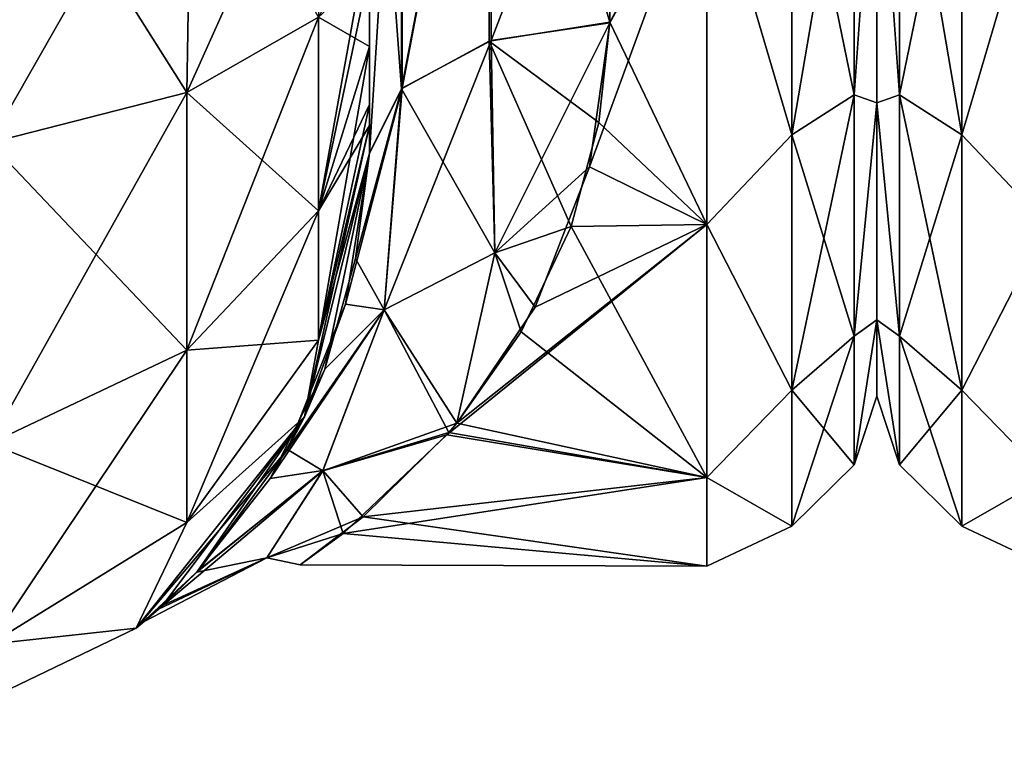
# Model space of a CAD drawing. Extents: x -23 to 470, y -1800 to 0.
# Tile 19 of 198: x 74 to 95, y -1800 to -1785. Entities that reach past the tile are written whole.
import ezdxf

# ---------------------------------------------------------------- set-up
doc = ezdxf.new("R2010")
doc.units = 0
doc.header["$LTSCALE"] = 66.825
for name, color, linetype in [('11', 7, 'CONTINUOUS'), ('12', 7, 'CONTINUOUS'), ('125', 7, 'CONTINUOUS'), ('44', 7, 'CONTINUOUS'), ('45', 7, 'CONTINUOUS'), ('46', 7, 'CONTINUOUS'), ('55', 7, 'CONTINUOUS'), ('56', 7, 'CONTINUOUS'), ('59', 7, 'CONTINUOUS'), ('62', 7, 'CONTINUOUS'), ('78', 7, 'CONTINUOUS'), ('9', 7, 'CONTINUOUS')]:
    doc.layers.add(name, color=color, linetype=linetype)

msp = doc.modelspace()

# ---------------------------------------------------------------- linework, layer by layer
at = {"layer": '11', "linetype": 'CONTINUOUS'}
for points in [[(92, -1751.5, 0), (92, -1753.067, 7.855), (92, -1790.933, 7.854), (92, -1751.5, 0)], [(92, -1753.067, -7.854), (92, -1751.5, 0), (92, -1792.5, 0), (92, -1753.067, -7.854)], [(92, -1792.5, 0), (92, -1751.5, 0), (92, -1790.933, 7.854), (92, -1792.5, 0)], [(92, -1753.067, 7.855), (92, -1757.536, 14.522), (92, -1790.933, 7.854), (92, -1753.067, 7.855)], [(92, -1757.536, -14.522), (92, -1753.067, -7.854), (92, -1786.464, -14.522), (92, -1757.536, -14.522)], [(92, -1786.464, -14.522), (92, -1753.067, -7.854), (92, -1790.933, -7.855), (92, -1786.464, -14.522)], [(92, -1790.933, -7.855), (92, -1753.067, -7.854), (92, -1792.5, 0), (92, -1790.933, -7.855)], [(92, -1757.536, 14.522), (92, -1764.234, 18.966), (92, -1786.464, 14.522), (92, -1757.536, 14.522)], [(92, -1790.933, 7.854), (92, -1757.536, 14.522), (92, -1786.464, 14.522), (92, -1790.933, 7.854)], [(92, -1779.766, -18.966), (92, -1757.536, -14.522), (92, -1786.464, -14.522), (92, -1779.766, -18.966)], [(92, -1786.464, 14.522), (92, -1764.234, 18.966), (92, -1779.765, 18.966), (92, -1786.464, 14.522)]]:
    msp.add_3dface(points, dxfattribs=at)
at = {"layer": '12', "linetype": 'CONTINUOUS'}
for points in [[(86.5, -1784.819, 20.289), (88.5, -1781.184, 22.173), (86.553, -1778.684, 23.05), (86.5, -1784.819, 20.289)], [(86.553, -1778.685, -23.05), (88.5, -1781.184, -22.173), (86.5, -1784.808, -20.297), (86.553, -1778.685, -23.05)], [(88.5, -1788.971, 16.971), (88.5, -1781.184, 22.173), (86.083, -1787.78, 18.083), (88.5, -1788.971, 16.971)], [(86.083, -1787.78, 18.083), (88.5, -1781.184, 22.173), (86.5, -1784.819, 20.289), (86.083, -1787.78, 18.083)], [(88.5, -1781.184, -22.173), (88.5, -1788.971, -16.971), (86.5, -1784.808, -20.297), (88.5, -1781.184, -22.173)], [(86.5, -1784.808, -20.297), (88.5, -1788.971, -16.971), (86.275, -1786.869, -18.839), (86.5, -1784.808, -20.297)], [(86.275, -1786.869, -18.839), (88.5, -1788.971, -16.971), (85.705, -1789.007, -16.934), (86.275, -1786.869, -18.839)], [(84.96, -1790.673, 15.077), (88.5, -1788.971, 16.971), (86.083, -1787.78, 18.083), (84.96, -1790.673, 15.077)], [(88.5, -1794.173, 9.184), (88.5, -1788.971, 16.971), (83.141, -1793.3, 11.059), (88.5, -1794.173, 9.184)], [(83.141, -1793.3, 11.059), (88.5, -1788.971, 16.971), (83.352, -1793.055, 11.519), (83.141, -1793.3, 11.059)], [(83.352, -1793.055, 11.519), (88.5, -1788.971, 16.971), (84.96, -1790.673, 15.077), (83.352, -1793.055, 11.519)], [(85.705, -1789.007, -16.934), (88.5, -1794.173, -9.184), (84.676, -1791.181, -14.426), (85.705, -1789.007, -16.934)], [(88.5, -1788.971, -16.971), (88.5, -1794.173, -9.184), (85.705, -1789.007, -16.934), (88.5, -1788.971, -16.971)], [(84.676, -1791.181, -14.426), (88.5, -1794.173, -9.184), (83.349, -1793.06, -11.511), (84.676, -1791.181, -14.426)], [(83.349, -1793.06, -11.511), (88.5, -1794.173, -9.184), (83.185, -1793.252, -11.152), (83.349, -1793.06, -11.511)], [(81.008, -1795.33, 5.63), (88.5, -1794.173, 9.184), (83.141, -1793.3, 11.059), (81.008, -1795.33, 5.63)], [(83.185, -1793.252, -11.152), (88.5, -1794.173, -9.184), (81.423, -1794.988, -6.895), (83.185, -1793.252, -11.152)], [(88.5, -1796, 0), (88.5, -1794.173, 9.184), (81.008, -1795.33, 5.63), (88.5, -1796, 0)], [(88.5, -1794.173, -9.184), (88.5, -1796, 0), (81.423, -1794.988, -6.895), (88.5, -1794.173, -9.184)], [(81.423, -1794.988, -6.895), (88.5, -1796, 0), (80.126, -1795.97, -1.192), (81.423, -1794.988, -6.895)], [(80.126, -1795.97, -1.192), (88.5, -1796, 0), (81.008, -1795.33, 5.63), (80.126, -1795.97, -1.192)]]:
    msp.add_3dface(points, dxfattribs=at)
at = {"layer": '125', "linetype": 'CONTINUOUS'}
for points in [[(92.469, -1779.61, 20.908), (92, -1779.766, 18.966), (92.469, -1786.302, 17.044), (92.469, -1779.61, 20.908)], [(92.469, -1786.302, -17.044), (92, -1779.765, -18.966), (92.469, -1779.61, -20.908), (92.469, -1786.302, -17.044)], [(93.752, -1787.126, -18.027), (92.469, -1779.61, -20.908), (93.752, -1780.048, -22.113), (93.752, -1787.126, -18.027)], [(92.469, -1786.302, -17.044), (92.469, -1779.61, -20.908), (93.752, -1787.126, -18.027), (92.469, -1786.302, -17.044)], [(92.469, -1779.61, 20.908), (92.469, -1786.302, 17.044), (93.752, -1780.048, 22.113), (92.469, -1779.61, 20.908)], [(92, -1786.464, -14.522), (92, -1779.765, -18.966), (92.469, -1786.302, -17.044), (92, -1786.464, -14.522)], [(92, -1779.766, 18.966), (92, -1786.464, 14.522), (92.469, -1786.302, 17.044), (92, -1779.766, 18.966)], [(93.752, -1780.048, 22.113), (92.469, -1786.302, 17.044), (93.752, -1787.126, 18.027), (93.752, -1780.048, 22.113)], [(95.5, -1781.184, -22.173), (93.752, -1787.126, -18.027), (93.752, -1780.048, -22.113), (95.5, -1781.184, -22.173)], [(95.5, -1781.184, 22.173), (93.752, -1780.048, 22.113), (93.752, -1787.126, 18.027), (95.5, -1781.184, 22.173)], [(95.5, -1781.184, -22.173), (95.5, -1788.971, -16.971), (93.752, -1787.126, -18.027), (95.5, -1781.184, -22.173)], [(95.5, -1788.971, 16.971), (95.5, -1781.184, 22.173), (93.752, -1787.126, 18.027), (95.5, -1788.971, 16.971)], [(92.469, -1786.302, 17.044), (92, -1786.464, 14.522), (92.469, -1791.269, 11.125), (92.469, -1786.302, 17.044)], [(92.469, -1791.269, -11.125), (92, -1786.464, -14.522), (92.469, -1786.302, -17.044), (92.469, -1791.269, -11.125)], [(93.752, -1792.379, -11.766), (92.469, -1786.302, -17.044), (93.752, -1787.126, -18.027), (93.752, -1792.379, -11.766)], [(92.469, -1791.269, -11.125), (92.469, -1786.302, -17.044), (93.752, -1792.379, -11.766), (92.469, -1791.269, -11.125)], [(92.469, -1786.302, 17.044), (92.469, -1791.269, 11.125), (93.752, -1787.126, 18.027), (92.469, -1786.302, 17.044)], [(92, -1786.464, 14.522), (92, -1790.933, 7.855), (92.469, -1791.269, 11.125), (92, -1786.464, 14.522)], [(92, -1790.933, -7.854), (92, -1786.464, -14.522), (92.469, -1791.269, -11.125), (92, -1790.933, -7.854)], [(93.752, -1787.126, 18.027), (92.469, -1791.269, 11.125), (93.752, -1792.379, 11.766), (93.752, -1787.126, 18.027)], [(95.5, -1788.971, -16.971), (93.752, -1792.379, -11.766), (93.752, -1787.126, -18.027), (95.5, -1788.971, -16.971)], [(95.5, -1788.971, 16.971), (93.752, -1787.126, 18.027), (93.752, -1792.379, 11.766), (95.5, -1788.971, 16.971)], [(95.5, -1788.971, -16.971), (95.5, -1794.173, -9.184), (93.752, -1792.379, -11.766), (95.5, -1788.971, -16.971)], [(95.5, -1794.173, 9.184), (95.5, -1788.971, 16.971), (93.752, -1792.379, 11.766), (95.5, -1794.173, 9.184)], [(92, -1790.933, 7.855), (92, -1792.5, 0), (92.469, -1793.912, 3.864), (92, -1790.933, 7.855)], [(92.469, -1791.269, 11.125), (92, -1790.933, 7.855), (92.469, -1793.912, 3.864), (92.469, -1791.269, 11.125)], [(92, -1792.5, 0), (92, -1790.933, -7.854), (92.469, -1793.912, -3.864), (92, -1792.5, 0)], [(92.469, -1793.912, -3.864), (92, -1790.933, -7.854), (92.469, -1791.269, -11.125), (92.469, -1793.912, -3.864)], [(93.752, -1795.175, -4.086), (92.469, -1791.269, -11.125), (93.752, -1792.379, -11.766), (93.752, -1795.175, -4.086)], [(92.469, -1793.912, -3.864), (92.469, -1791.269, -11.125), (93.752, -1795.175, -4.086), (92.469, -1793.912, -3.864)], [(92.469, -1791.269, 11.125), (92.469, -1793.912, 3.864), (93.752, -1792.379, 11.766), (92.469, -1791.269, 11.125)], [(92.469, -1793.912, 3.864), (92, -1792.5, 0), (92.469, -1793.912, -3.864), (92.469, -1793.912, 3.864)], [(93.752, -1792.379, 11.766), (92.469, -1793.912, 3.864), (93.752, -1795.175, 4.086), (93.752, -1792.379, 11.766)], [(95.5, -1794.173, -9.184), (93.752, -1795.175, -4.086), (93.752, -1792.379, -11.766), (95.5, -1794.173, -9.184)], [(95.5, -1794.173, 9.184), (93.752, -1792.379, 11.766), (93.752, -1795.175, 4.086), (95.5, -1794.173, 9.184)], [(93.752, -1795.175, 4.086), (92.469, -1793.912, -3.864), (93.752, -1795.175, -4.086), (93.752, -1795.175, 4.086)], [(92.469, -1793.912, 3.864), (92.469, -1793.912, -3.864), (93.752, -1795.175, 4.086), (92.469, -1793.912, 3.864)], [(95.5, -1794.173, -9.184), (95.5, -1796, 0), (93.752, -1795.175, -4.086), (95.5, -1794.173, -9.184)], [(95.5, -1796, 0), (95.5, -1794.173, 9.184), (93.752, -1795.175, 4.086), (95.5, -1796, 0)], [(95.5, -1796, 0), (93.752, -1795.175, 4.086), (93.752, -1795.175, -4.086), (95.5, -1796, 0)]]:
    msp.add_3dface(points, dxfattribs=at)
at = {"layer": '44', "linetype": 'CONTINUOUS'}
for points in [[(77.789, -1786.253, 48.595), (73.834, -1780, 52.548), (73.734, -1787.29, 51.099), (77.789, -1786.253, 48.595)], [(77.889, -1780, 49.839), (73.834, -1780, 52.548), (77.789, -1786.253, 48.595), (77.889, -1780, 49.839)], [(80.498, -1784.701, 44.849), (77.889, -1780, 49.839), (77.789, -1786.253, 48.595), (80.498, -1784.701, 44.849)], [(81.55, -1785.305, 38.801), (81.55, -1783.734, 40), (80.498, -1784.701, 44.849), (81.55, -1785.305, 38.801)], [(80.498, -1784.701, 44.849), (77.789, -1786.253, 48.595), (80.498, -1788.689, 42.182), (80.498, -1784.701, 44.849)], [(81.55, -1785.305, 38.801), (80.498, -1784.701, 44.849), (80.498, -1788.689, 42.182), (81.55, -1785.305, 38.801)], [(81.55, -1786.5, 37.234), (81.55, -1785.305, 38.801), (80.498, -1788.689, 42.182), (81.55, -1786.5, 37.234)], [(77.789, -1786.253, 48.595), (73.734, -1787.29, 51.099), (77.789, -1791.558, 45.049), (77.789, -1786.253, 48.595)], [(77.789, -1786.253, 48.595), (77.789, -1791.558, 45.049), (80.498, -1788.689, 42.182), (77.789, -1786.253, 48.595)], [(81.55, -1786.933, 36.36), (81.55, -1786.5, 37.234), (80.498, -1788.689, 42.182), (81.55, -1786.933, 36.36)], [(81.55, -1787.5, 33.5), (81.55, -1786.933, 36.36), (80.498, -1791.352, 38.192), (81.55, -1787.5, 33.5)], [(80.498, -1791.352, 38.192), (81.55, -1786.933, 36.36), (80.498, -1788.689, 42.182), (80.498, -1791.352, 38.192)], [(73.734, -1787.29, 51.099), (73.734, -1793.475, 46.964), (77.789, -1791.558, 45.049), (73.734, -1787.29, 51.099)], [(80.212, -1792.924, 33.5), (81.55, -1787.5, 33.5), (80.498, -1791.352, 38.192), (80.212, -1792.924, 33.5)], [(77.789, -1791.558, 45.049), (80.498, -1791.352, 38.192), (80.498, -1788.689, 42.182), (77.789, -1791.558, 45.049)], [(77.789, -1795.1, 39.741), (80.212, -1792.924, 33.5), (80.498, -1791.352, 38.192), (77.789, -1795.1, 39.741)], [(77.789, -1795.1, 39.741), (80.498, -1791.352, 38.192), (77.789, -1791.558, 45.049), (77.789, -1795.1, 39.741)], [(73.734, -1793.475, 46.964), (77.789, -1795.1, 39.741), (77.789, -1791.558, 45.049), (73.734, -1793.475, 46.964)], [(76.744, -1797.273, 33.5), (80.212, -1792.924, 33.5), (77.789, -1795.1, 39.741), (76.744, -1797.273, 33.5)], [(73.734, -1797.604, 40.776), (77.789, -1795.1, 39.741), (73.734, -1793.475, 46.964), (73.734, -1797.604, 40.776)], [(73.734, -1797.604, 40.776), (76.744, -1797.273, 33.5), (77.789, -1795.1, 39.741), (73.734, -1797.604, 40.776)], [(71.732, -1799.687, 33.5), (76.744, -1797.273, 33.5), (73.734, -1797.604, 40.776), (71.732, -1799.687, 33.5)]]:
    msp.add_3dface(points, dxfattribs=at)
at = {"layer": '45', "linetype": 'CONTINUOUS'}
for points in [[(81.55, -1787.5, 24.51), (81.55, -1787.5, 33.5), (80.212, -1792.924, 33.5), (81.55, -1787.5, 24.51)], [(81.55, -1787.5, 24.51), (80.212, -1792.924, 33.5), (81.057, -1790.609, 21.139), (81.55, -1787.5, 24.51)], [(80.212, -1792.924, -33.5), (81.55, -1787.5, -33.5), (80.634, -1791.943, -19.216), (80.212, -1792.924, -33.5)], [(80.634, -1791.943, -19.216), (81.55, -1787.5, -33.5), (81.261, -1789.666, -22.306), (80.634, -1791.943, -19.216)], [(81.55, -1787.5, -33.5), (81.55, -1787.5, -24.51), (81.261, -1789.666, -22.306), (81.55, -1787.5, -33.5)], [(81.057, -1790.609, 21.139), (80.212, -1792.924, 33.5), (79.862, -1793.597, 16.228), (81.057, -1790.609, 21.139)], [(79.505, -1794.196, -14.911), (80.212, -1792.924, -33.5), (80.634, -1791.943, -19.216), (79.505, -1794.196, -14.911)], [(76.744, -1797.273, -33.5), (80.212, -1792.924, -33.5), (77.289, -1796.812, -5.162), (76.744, -1797.273, -33.5)], [(80.212, -1792.924, 33.5), (76.744, -1797.273, 33.5), (79.862, -1793.597, 16.228), (80.212, -1792.924, 33.5)], [(77.289, -1796.812, -5.162), (80.212, -1792.924, -33.5), (77.996, -1796.127, -8.978), (77.289, -1796.812, -5.162)], [(77.996, -1796.127, -8.978), (80.212, -1792.924, -33.5), (79.505, -1794.196, -14.911), (77.996, -1796.127, -8.978)], [(79.862, -1793.597, 16.228), (76.744, -1797.273, 33.5), (78.051, -1796.069, 9.237), (79.862, -1793.597, 16.228)], [(78.051, -1796.069, 9.237), (76.744, -1797.273, 33.5), (77.206, -1796.886, 4.562), (78.051, -1796.069, 9.237)], [(76.912, -1797.136, -0.553), (76.744, -1797.273, -33.5), (77.289, -1796.812, -5.162), (76.912, -1797.136, -0.553)], [(77.206, -1796.886, 4.562), (76.744, -1797.273, 33.5), (76.912, -1797.136, -0.553), (77.206, -1796.886, 4.562)], [(76.744, -1797.273, 33.5), (76.744, -1797.273, -33.5), (76.912, -1797.136, -0.553), (76.744, -1797.273, 33.5)], [(71.732, -1799.687, -33.5), (76.744, -1797.273, -33.5), (71.732, -1799.687, 33.5), (71.732, -1799.687, -33.5)], [(76.744, -1797.273, -33.5), (76.744, -1797.273, 33.5), (71.732, -1799.687, 33.5), (76.744, -1797.273, -33.5)]]:
    msp.add_3dface(points, dxfattribs=at)
at = {"layer": '46', "linetype": 'CONTINUOUS'}
for points in [[(73.834, -1780, -52.548), (77.889, -1780, -49.839), (73.734, -1787.29, -51.099), (73.834, -1780, -52.548)], [(73.734, -1787.29, -51.099), (77.889, -1780, -49.839), (77.789, -1786.253, -48.595), (73.734, -1787.29, -51.099)], [(77.889, -1780, -49.839), (80.598, -1780, -45.784), (77.789, -1786.253, -48.595), (77.889, -1780, -49.839)], [(77.789, -1786.253, -48.595), (80.598, -1780, -45.784), (80.498, -1784.701, -44.849), (77.789, -1786.253, -48.595)], [(81.55, -1782.865, -40.431), (81.55, -1783.734, -40), (80.498, -1788.689, -42.182), (81.55, -1782.865, -40.431)], [(80.498, -1784.701, -44.849), (81.55, -1782.865, -40.431), (80.498, -1788.689, -42.182), (80.498, -1784.701, -44.849)], [(81.55, -1783.734, -40), (81.55, -1785.305, -38.801), (80.498, -1788.689, -42.182), (81.55, -1783.734, -40)], [(77.789, -1786.253, -48.595), (80.498, -1784.701, -44.849), (77.789, -1791.558, -45.049), (77.789, -1786.253, -48.595)], [(77.789, -1791.558, -45.049), (80.498, -1784.701, -44.849), (80.498, -1788.689, -42.182), (77.789, -1791.558, -45.049)], [(81.55, -1785.305, -38.801), (81.55, -1786.5, -37.234), (80.498, -1791.352, -38.192), (81.55, -1785.305, -38.801)], [(81.55, -1785.305, -38.801), (80.498, -1791.352, -38.192), (80.498, -1788.689, -42.182), (81.55, -1785.305, -38.801)], [(73.734, -1787.29, -51.099), (77.789, -1786.253, -48.595), (73.734, -1793.475, -46.964), (73.734, -1787.29, -51.099)], [(73.734, -1793.475, -46.964), (77.789, -1786.253, -48.595), (77.789, -1791.558, -45.049), (73.734, -1793.475, -46.964)], [(81.55, -1786.5, -37.234), (81.55, -1786.933, -36.36), (80.498, -1791.352, -38.192), (81.55, -1786.5, -37.234)], [(81.55, -1786.933, -36.36), (81.55, -1787.5, -33.5), (80.212, -1792.924, -33.5), (81.55, -1786.933, -36.36)], [(81.55, -1786.933, -36.36), (80.212, -1792.924, -33.5), (80.498, -1791.352, -38.192), (81.55, -1786.933, -36.36)], [(80.498, -1791.352, -38.192), (77.789, -1795.1, -39.741), (80.498, -1788.689, -42.182), (80.498, -1791.352, -38.192)], [(77.789, -1795.1, -39.741), (77.789, -1791.558, -45.049), (80.498, -1788.689, -42.182), (77.789, -1795.1, -39.741)], [(80.498, -1791.352, -38.192), (80.212, -1792.924, -33.5), (77.789, -1795.1, -39.741), (80.498, -1791.352, -38.192)], [(77.789, -1795.1, -39.741), (73.734, -1797.604, -40.776), (77.789, -1791.558, -45.049), (77.789, -1795.1, -39.741)], [(73.734, -1797.604, -40.776), (73.734, -1793.475, -46.964), (77.789, -1791.558, -45.049), (73.734, -1797.604, -40.776)], [(80.212, -1792.924, -33.5), (76.744, -1797.273, -33.5), (77.789, -1795.1, -39.741), (80.212, -1792.924, -33.5)], [(77.789, -1795.1, -39.741), (76.744, -1797.273, -33.5), (73.734, -1797.604, -40.776), (77.789, -1795.1, -39.741)], [(76.744, -1797.273, -33.5), (71.732, -1799.687, -33.5), (73.734, -1797.604, -40.776), (76.744, -1797.273, -33.5)]]:
    msp.add_3dface(points, dxfattribs=at)
at = {"layer": '55', "linetype": 'CONTINUOUS'}
for points in [[(84.015, -1785.197, -20.868), (82.207, -1786.175, -22.416), (84.055, -1776.506, -24.252), (84.015, -1785.197, -20.868)], [(82.207, -1786.175, -22.416), (82.221, -1776.841, -26.053), (84.055, -1776.506, -24.252), (82.207, -1786.175, -22.416)], [(86.5, -1784.808, -20.297), (84.015, -1785.197, -20.868), (84.055, -1776.506, -24.252), (86.5, -1784.808, -20.297)], [(86.553, -1778.685, -23.05), (86.5, -1784.808, -20.297), (84.055, -1776.506, -24.252), (86.553, -1778.685, -23.05)], [(82.207, -1786.175, -22.416), (81.55, -1777.301, -28.507), (82.221, -1776.841, -26.053), (82.207, -1786.175, -22.416)], [(81.55, -1787.5, -24.51), (81.55, -1777.301, -28.507), (82.207, -1786.175, -22.416), (81.55, -1787.5, -24.51)]]:
    msp.add_3dface(points, dxfattribs=at)
at = {"layer": '56', "linetype": 'CONTINUOUS'}
for points in [[(82.221, -1776.841, 26.053), (82.221, -1786.163, 22.396), (84.055, -1776.506, 24.252), (82.221, -1776.841, 26.053)], [(84.055, -1776.506, 24.252), (82.221, -1786.163, 22.396), (84.055, -1785.184, 20.848), (84.055, -1776.506, 24.252)], [(86.553, -1778.684, 23.05), (84.055, -1776.506, 24.252), (84.055, -1785.184, 20.848), (86.553, -1778.684, 23.05)], [(81.55, -1777.301, 28.507), (81.55, -1787.5, 24.51), (82.221, -1776.841, 26.053), (81.55, -1777.301, 28.507)], [(82.221, -1776.841, 26.053), (81.55, -1787.5, 24.51), (82.221, -1786.163, 22.396), (82.221, -1776.841, 26.053)], [(86.5, -1784.819, 20.289), (86.553, -1778.684, 23.05), (84.055, -1785.184, 20.848), (86.5, -1784.819, 20.289)]]:
    msp.add_3dface(points, dxfattribs=at)
at = {"layer": '59', "linetype": 'CONTINUOUS'}
for points in [[(91.531, -1779.61, -20.908), (91.531, -1786.302, -17.044), (90.248, -1780.048, -22.113), (91.531, -1779.61, -20.908)], [(91.531, -1786.302, 17.044), (91.531, -1779.61, 20.908), (90.248, -1787.126, 18.027), (91.531, -1786.302, 17.044)], [(90.248, -1787.126, 18.027), (91.531, -1779.61, 20.908), (90.248, -1780.048, 22.113), (90.248, -1787.126, 18.027)], [(91.531, -1779.61, -20.908), (92, -1779.766, -18.966), (91.531, -1786.302, -17.044), (91.531, -1779.61, -20.908)], [(91.531, -1786.302, 17.044), (92, -1779.765, 18.966), (91.531, -1779.61, 20.908), (91.531, -1786.302, 17.044)], [(92, -1786.464, 14.522), (92, -1779.765, 18.966), (91.531, -1786.302, 17.044), (92, -1786.464, 14.522)], [(92, -1779.766, -18.966), (92, -1786.464, -14.522), (91.531, -1786.302, -17.044), (92, -1779.766, -18.966)], [(88.5, -1781.184, 22.173), (90.248, -1787.126, 18.027), (90.248, -1780.048, 22.113), (88.5, -1781.184, 22.173)], [(88.5, -1781.184, -22.173), (90.248, -1780.048, -22.113), (90.248, -1787.126, -18.027), (88.5, -1781.184, -22.173)], [(90.248, -1780.048, -22.113), (91.531, -1786.302, -17.044), (90.248, -1787.126, -18.027), (90.248, -1780.048, -22.113)], [(88.5, -1781.184, 22.173), (88.5, -1788.971, 16.971), (90.248, -1787.126, 18.027), (88.5, -1781.184, 22.173)], [(88.5, -1788.971, -16.971), (88.5, -1781.184, -22.173), (90.248, -1787.126, -18.027), (88.5, -1788.971, -16.971)], [(91.531, -1786.302, -17.044), (91.531, -1791.269, -11.125), (90.248, -1787.126, -18.027), (91.531, -1786.302, -17.044)], [(91.531, -1791.269, 11.125), (91.531, -1786.302, 17.044), (90.248, -1792.379, 11.766), (91.531, -1791.269, 11.125)], [(90.248, -1792.379, 11.766), (91.531, -1786.302, 17.044), (90.248, -1787.126, 18.027), (90.248, -1792.379, 11.766)], [(91.531, -1786.302, -17.044), (92, -1786.464, -14.522), (91.531, -1791.269, -11.125), (91.531, -1786.302, -17.044)], [(91.531, -1791.269, 11.125), (92, -1786.464, 14.522), (91.531, -1786.302, 17.044), (91.531, -1791.269, 11.125)], [(92, -1786.464, -14.522), (92, -1790.933, -7.855), (91.531, -1791.269, -11.125), (92, -1786.464, -14.522)], [(92, -1790.933, 7.854), (92, -1786.464, 14.522), (91.531, -1791.269, 11.125), (92, -1790.933, 7.854)], [(88.5, -1788.971, 16.971), (90.248, -1792.379, 11.766), (90.248, -1787.126, 18.027), (88.5, -1788.971, 16.971)], [(88.5, -1788.971, -16.971), (90.248, -1787.126, -18.027), (90.248, -1792.379, -11.766), (88.5, -1788.971, -16.971)], [(90.248, -1787.126, -18.027), (91.531, -1791.269, -11.125), (90.248, -1792.379, -11.766), (90.248, -1787.126, -18.027)], [(88.5, -1788.971, 16.971), (88.5, -1794.173, 9.184), (90.248, -1792.379, 11.766), (88.5, -1788.971, 16.971)], [(88.5, -1794.173, -9.184), (88.5, -1788.971, -16.971), (90.248, -1792.379, -11.766), (88.5, -1794.173, -9.184)], [(92, -1790.933, -7.855), (92, -1792.5, 0), (91.531, -1793.912, -3.864), (92, -1790.933, -7.855)], [(91.531, -1791.269, -11.125), (92, -1790.933, -7.855), (91.531, -1793.912, -3.864), (91.531, -1791.269, -11.125)], [(92, -1792.5, 0), (92, -1790.933, 7.854), (91.531, -1793.912, 3.864), (92, -1792.5, 0)], [(91.531, -1793.912, 3.864), (92, -1790.933, 7.854), (91.531, -1791.269, 11.125), (91.531, -1793.912, 3.864)], [(91.531, -1791.269, -11.125), (91.531, -1793.912, -3.864), (90.248, -1792.379, -11.766), (91.531, -1791.269, -11.125)], [(91.531, -1793.912, 3.864), (91.531, -1791.269, 11.125), (90.248, -1795.175, 4.086), (91.531, -1793.912, 3.864)], [(90.248, -1795.175, 4.086), (91.531, -1791.269, 11.125), (90.248, -1792.379, 11.766), (90.248, -1795.175, 4.086)], [(88.5, -1794.173, 9.184), (90.248, -1795.175, 4.086), (90.248, -1792.379, 11.766), (88.5, -1794.173, 9.184)], [(88.5, -1794.173, -9.184), (90.248, -1792.379, -11.766), (90.248, -1795.175, -4.086), (88.5, -1794.173, -9.184)], [(90.248, -1792.379, -11.766), (91.531, -1793.912, -3.864), (90.248, -1795.175, -4.086), (90.248, -1792.379, -11.766)], [(91.531, -1793.912, -3.864), (92, -1792.5, 0), (91.531, -1793.912, 3.864), (91.531, -1793.912, -3.864)], [(91.531, -1793.912, -3.864), (91.531, -1793.912, 3.864), (90.248, -1795.175, -4.086), (91.531, -1793.912, -3.864)], [(90.248, -1795.175, -4.086), (91.531, -1793.912, 3.864), (90.248, -1795.175, 4.086), (90.248, -1795.175, -4.086)], [(88.5, -1794.173, 9.184), (88.5, -1796, 0), (90.248, -1795.175, 4.086), (88.5, -1794.173, 9.184)], [(88.5, -1796, 0), (88.5, -1794.173, -9.184), (90.248, -1795.175, -4.086), (88.5, -1796, 0)], [(88.5, -1796, 0), (90.248, -1795.175, -4.086), (90.248, -1795.175, 4.086), (88.5, -1796, 0)]]:
    msp.add_3dface(points, dxfattribs=at)
at = {"layer": '62', "linetype": 'CONTINUOUS'}
for points in [[(86.5, -1784.808, -20.297), (86.275, -1786.869, -18.839), (84.015, -1785.197, -20.868), (86.5, -1784.808, -20.297)], [(86.5, -1784.819, 20.289), (84.055, -1785.184, 20.848), (84.129, -1789.553, 16.649), (86.5, -1784.819, 20.289)], [(86.083, -1787.78, 18.083), (86.5, -1784.819, 20.289), (84.129, -1789.553, 16.649), (86.083, -1787.78, 18.083)], [(84.055, -1785.184, 20.848), (82.221, -1786.163, 22.396), (81.85, -1790.726, 17.141), (84.055, -1785.184, 20.848)], [(84.055, -1785.184, 20.848), (81.85, -1790.726, 17.141), (84.129, -1789.553, 16.649), (84.055, -1785.184, 20.848)], [(84.129, -1789.553, -16.649), (82.207, -1786.175, -22.416), (84.015, -1785.197, -20.868), (84.129, -1789.553, -16.649)], [(86.275, -1786.869, -18.839), (85.705, -1789.007, -16.934), (84.015, -1785.197, -20.868), (86.275, -1786.869, -18.839)], [(85.705, -1789.007, -16.934), (84.129, -1789.553, -16.649), (84.015, -1785.197, -20.868), (85.705, -1789.007, -16.934)], [(81.55, -1787.5, 24.51), (81.057, -1790.609, 21.139), (82.221, -1786.163, 22.396), (81.55, -1787.5, 24.51)], [(82.221, -1786.163, 22.396), (81.057, -1790.609, 21.139), (81.85, -1790.726, 17.141), (82.221, -1786.163, 22.396)], [(81.261, -1789.666, -22.306), (81.55, -1787.5, -24.51), (82.207, -1786.175, -22.416), (81.261, -1789.666, -22.306)], [(81.851, -1790.725, -17.142), (81.261, -1789.666, -22.306), (82.207, -1786.175, -22.416), (81.851, -1790.725, -17.142)], [(81.851, -1790.725, -17.142), (82.207, -1786.175, -22.416), (84.129, -1789.553, -16.649), (81.851, -1790.725, -17.142)], [(84.96, -1790.673, 15.077), (86.083, -1787.78, 18.083), (84.129, -1789.553, 16.649), (84.96, -1790.673, 15.077)], [(85.705, -1789.007, -16.934), (84.676, -1791.181, -14.426), (84.129, -1789.553, -16.649), (85.705, -1789.007, -16.934)], [(80.634, -1791.943, -19.216), (81.261, -1789.666, -22.306), (81.851, -1790.725, -17.142), (80.634, -1791.943, -19.216)], [(81.85, -1790.726, 17.141), (83.352, -1793.055, 11.519), (84.129, -1789.553, 16.649), (81.85, -1790.726, 17.141)], [(83.349, -1793.06, -11.511), (81.851, -1790.725, -17.142), (84.129, -1789.553, -16.649), (83.349, -1793.06, -11.511)], [(84.676, -1791.181, -14.426), (83.349, -1793.06, -11.511), (84.129, -1789.553, -16.649), (84.676, -1791.181, -14.426)], [(83.352, -1793.055, 11.519), (84.96, -1790.673, 15.077), (84.129, -1789.553, 16.649), (83.352, -1793.055, 11.519)], [(81.057, -1790.609, 21.139), (79.862, -1793.597, 16.228), (81.85, -1790.726, 17.141), (81.057, -1790.609, 21.139)], [(79.505, -1794.196, -14.911), (80.634, -1791.943, -19.216), (81.851, -1790.725, -17.142), (79.505, -1794.196, -14.911)], [(80.588, -1794.034, -10.689), (79.505, -1794.196, -14.911), (81.851, -1790.725, -17.142), (80.588, -1794.034, -10.689)], [(81.85, -1790.726, 17.141), (79.862, -1793.597, 16.228), (80.587, -1794.035, 10.686), (81.85, -1790.726, 17.141)], [(83.352, -1793.055, 11.519), (81.85, -1790.726, 17.141), (80.587, -1794.035, 10.686), (83.352, -1793.055, 11.519)], [(83.185, -1793.252, -11.152), (80.588, -1794.034, -10.689), (81.851, -1790.725, -17.142), (83.185, -1793.252, -11.152)], [(83.349, -1793.06, -11.511), (83.185, -1793.252, -11.152), (81.851, -1790.725, -17.142), (83.349, -1793.06, -11.511)], [(83.141, -1793.3, 11.059), (83.352, -1793.055, 11.519), (80.587, -1794.035, 10.686), (83.141, -1793.3, 11.059)], [(81.008, -1795.33, 5.63), (83.141, -1793.3, 11.059), (80.587, -1794.035, 10.686), (81.008, -1795.33, 5.63)], [(83.185, -1793.252, -11.152), (81.423, -1794.988, -6.895), (80.588, -1794.034, -10.689), (83.185, -1793.252, -11.152)], [(79.862, -1793.597, 16.228), (78.051, -1796.069, 9.237), (80.587, -1794.035, 10.686), (79.862, -1793.597, 16.228)], [(78.051, -1796.069, 9.237), (77.206, -1796.886, 4.562), (80.587, -1794.035, 10.686), (78.051, -1796.069, 9.237)], [(80.587, -1794.035, 10.686), (77.206, -1796.886, 4.562), (79.437, -1795.832, 3.612), (80.587, -1794.035, 10.686)], [(77.996, -1796.127, -8.978), (79.505, -1794.196, -14.911), (80.588, -1794.034, -10.689), (77.996, -1796.127, -8.978)], [(79.438, -1795.832, -3.617), (77.996, -1796.127, -8.978), (80.588, -1794.034, -10.689), (79.438, -1795.832, -3.617)], [(81.008, -1795.33, 5.63), (80.587, -1794.035, 10.686), (79.437, -1795.832, 3.612), (81.008, -1795.33, 5.63)], [(81.423, -1794.988, -6.895), (79.438, -1795.832, -3.617), (80.588, -1794.034, -10.689), (81.423, -1794.988, -6.895)], [(81.423, -1794.988, -6.895), (80.126, -1795.97, -1.192), (79.438, -1795.832, -3.617), (81.423, -1794.988, -6.895)], [(80.126, -1795.97, -1.192), (81.008, -1795.33, 5.63), (79.437, -1795.832, 3.612), (80.126, -1795.97, -1.192)], [(77.206, -1796.886, 4.562), (76.912, -1797.136, -0.553), (79.437, -1795.832, 3.612), (77.206, -1796.886, 4.562)], [(76.912, -1797.136, -0.553), (77.289, -1796.812, -5.162), (79.438, -1795.832, -3.617), (76.912, -1797.136, -0.553)], [(79.437, -1795.832, 3.612), (76.912, -1797.136, -0.553), (79.438, -1795.832, -3.617), (79.437, -1795.832, 3.612)], [(77.289, -1796.812, -5.162), (77.996, -1796.127, -8.978), (79.438, -1795.832, -3.617), (77.289, -1796.812, -5.162)], [(80.126, -1795.97, -1.192), (79.437, -1795.832, 3.612), (79.438, -1795.832, -3.617), (80.126, -1795.97, -1.192)]]:
    msp.add_3dface(points, dxfattribs=at)
at = {"layer": '78', "linetype": 'CONTINUOUS'}
for points in [[(92, -1751.5, 0), (92, -1753.067, -7.855), (92, -1790.933, -7.854), (92, -1751.5, 0)], [(92, -1753.067, 7.854), (92, -1751.5, 0), (92, -1792.5, 0), (92, -1753.067, 7.854)], [(92, -1792.5, 0), (92, -1751.5, 0), (92, -1790.933, -7.854), (92, -1792.5, 0)], [(92, -1753.067, -7.855), (92, -1757.536, -14.522), (92, -1790.933, -7.854), (92, -1753.067, -7.855)], [(92, -1757.536, 14.522), (92, -1753.067, 7.854), (92, -1786.464, 14.522), (92, -1757.536, 14.522)], [(92, -1786.464, 14.522), (92, -1753.067, 7.854), (92, -1790.933, 7.855), (92, -1786.464, 14.522)], [(92, -1790.933, 7.855), (92, -1753.067, 7.854), (92, -1792.5, 0), (92, -1790.933, 7.855)], [(92, -1757.536, -14.522), (92, -1764.234, -18.966), (92, -1786.464, -14.522), (92, -1757.536, -14.522)], [(92, -1790.933, -7.854), (92, -1757.536, -14.522), (92, -1786.464, -14.522), (92, -1790.933, -7.854)], [(92, -1779.766, 18.966), (92, -1757.536, 14.522), (92, -1786.464, 14.522), (92, -1779.766, 18.966)], [(92, -1786.464, -14.522), (92, -1764.234, -18.966), (92, -1779.765, -18.966), (92, -1786.464, -14.522)]]:
    msp.add_3dface(points, dxfattribs=at)
at = {"layer": '9', "linetype": 'CONTINUOUS'}
for points in [[(81.55, -1785.305, 38.801), (81.55, -1786.5, 37.234), (81.55, -1736.807, 39.076), (81.55, -1785.305, 38.801)], [(81.55, -1736.807, 39.076), (81.55, -1786.5, 37.234), (81.55, -1740.654, 36.743), (81.55, -1736.807, 39.076)], [(81.55, -1783.734, 40), (81.55, -1785.305, 38.801), (81.55, -1736.807, 39.076), (81.55, -1783.734, 40)], [(81.55, -1736.812, -39.073), (81.55, -1740.659, -36.739), (81.55, -1785.305, -38.801), (81.55, -1736.812, -39.073)], [(81.55, -1783.734, -40), (81.55, -1736.812, -39.073), (81.55, -1785.305, -38.801), (81.55, -1783.734, -40)], [(81.55, -1786.5, 37.234), (81.55, -1786.933, 36.36), (81.55, -1740.654, 36.743), (81.55, -1786.5, 37.234)], [(81.55, -1740.654, 36.743), (81.55, -1786.933, 36.36), (81.55, -1743.902, 33.619), (81.55, -1740.654, 36.743)], [(81.55, -1740.659, -36.739), (81.55, -1743.907, -33.614), (81.55, -1786.933, -36.36), (81.55, -1740.659, -36.739)], [(81.55, -1785.305, -38.801), (81.55, -1740.659, -36.739), (81.55, -1786.5, -37.234), (81.55, -1785.305, -38.801)], [(81.55, -1786.5, -37.234), (81.55, -1740.659, -36.739), (81.55, -1786.933, -36.36), (81.55, -1786.5, -37.234)], [(81.55, -1786.933, 36.36), (81.55, -1787.5, 33.5), (81.55, -1743.902, 33.619), (81.55, -1786.933, 36.36)], [(81.55, -1743.902, 33.619), (81.55, -1787.5, 33.5), (81.55, -1746.388, 29.857), (81.55, -1743.902, 33.619)], [(81.55, -1743.907, -33.614), (81.55, -1746.391, -29.85), (81.55, -1787.5, -33.5), (81.55, -1743.907, -33.614)], [(81.55, -1786.933, -36.36), (81.55, -1743.907, -33.614), (81.55, -1787.5, -33.5), (81.55, -1786.933, -36.36)], [(81.55, -1746.388, 29.857), (81.55, -1787.5, 33.5), (81.55, -1777.301, 28.507), (81.55, -1746.388, 29.857)], [(81.55, -1787.5, -33.5), (81.55, -1746.391, -29.85), (81.55, -1777.301, -28.507), (81.55, -1787.5, -33.5)], [(81.55, -1787.5, 33.5), (81.55, -1787.5, 24.51), (81.55, -1777.301, 28.507), (81.55, -1787.5, 33.5)], [(81.55, -1787.5, -24.51), (81.55, -1787.5, -33.5), (81.55, -1777.301, -28.507), (81.55, -1787.5, -24.51)]]:
    msp.add_3dface(points, dxfattribs=at)

doc.saveas('drawing.dxf')
